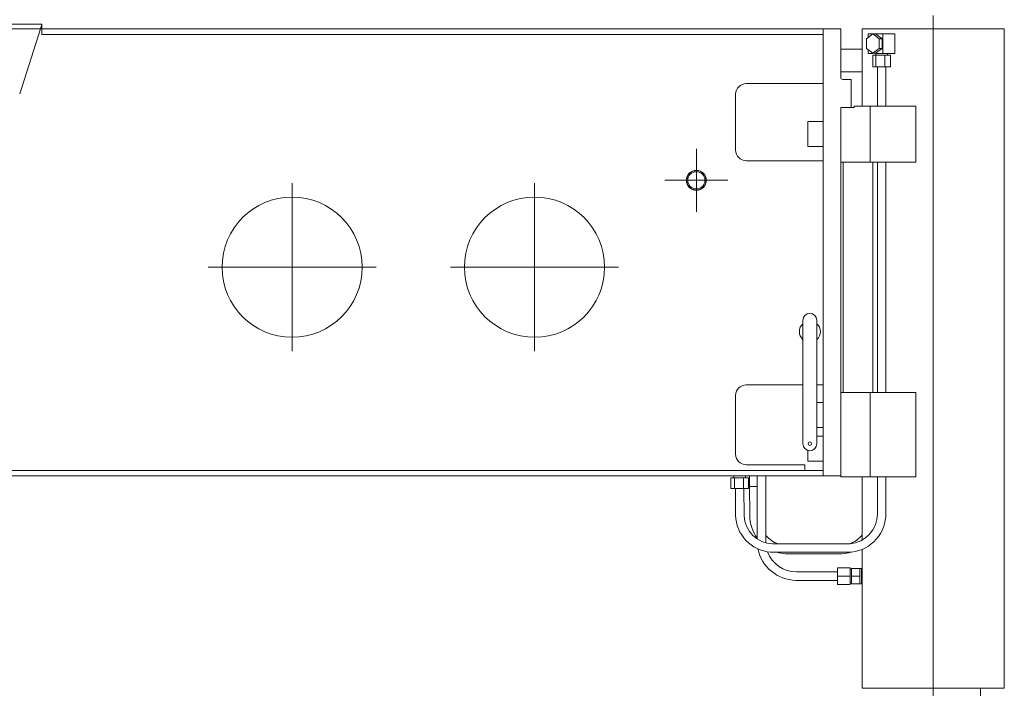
# Model space of a CAD drawing. Extents: x 0 to 59450, y 0 to 42050.
# Tile 30 of 256: x 18099 to 19504, y 2871 to 3825. Entities that reach past the tile are written whole.
import ezdxf

# ---------------------------------------------------------------- set-up
doc = ezdxf.new("R2010")
doc.units = 0
doc.header["$LTSCALE"] = 20
doc.header["$MEASUREMENT"] = 0
doc.layers.get('0').update_dxf_attribs({"linetype": 'CONTINUOUS'})

msp = doc.modelspace()

# ---------------------------------------------------------------- linework, layer by layer
at = {"color": 3, "linetype": 'Continuous', "lineweight": 13}
for p, q in [((19402.866, 3831.391), (19402.866, 2024.764)), ((18042.866, 3818.978), (18130.866, 3818.978)), ((18128.626, 3811.978), (18042.866, 3811.978)), ((18099.059, 3719.593), (18128.626, 3811.978)), ((18130.866, 3818.978), (18128.626, 3811.978)), ((18130.866, 3811.978), (18128.626, 3811.978)), ((18130.866, 3818.978), (18130.866, 3812)), ((18130.866, 3811.999), (19245.866, 3811.999)), ((18130.866, 3803.999), (18130.866, 3811.999)), ((19245.866, 3811.999), (19270.866, 3811.999)), ((19245.866, 3173.999), (19245.866, 3811.999)), ((19270.866, 3742.999), (19270.866, 3811.999)), ((19402.866, 3811.999), (19301.366, 3811.999)), ((19301.366, 3811.999), (19301.366, 3782.999)), ((19402.866, 3811.999), (19402.866, 2046.019)), ((19504.366, 3811.999), (19402.866, 3811.999)), ((19504.366, 2870.999), (19504.366, 3811.999)), ((19245.866, 3803.999), (18130.866, 3803.999)), ((19316.771, 3804.886), (19307.58, 3797.96)), ((19307.58, 3797.96), (19307.58, 3784.106)), ((19310.286, 3804.889), (19316.771, 3804.889)), ((19310.286, 3804.889), (19310.286, 3799.999)), ((19320.628, 3804.886), (19316.771, 3804.886)), ((19325.962, 3797.96), (19316.771, 3804.886)), ((19320.628, 3804.889), (19330.969, 3804.889)), ((19320.628, 3804.886), (19329.818, 3797.96)), ((19329.818, 3797.96), (19325.962, 3797.96)), ((19325.962, 3797.96), (19325.962, 3784.106)), ((19329.818, 3797.96), (19329.818, 3784.106)), ((19330.969, 3777.176), (19330.969, 3804.889)), ((19330.969, 3804.889), (19348.325, 3804.889)), ((19348.325, 3804.889), (19348.325, 3777.176)), ((19301.366, 3782.999), (19270.866, 3782.999)), ((19301.366, 3750.999), (19301.366, 3782.999)), ((19307.58, 3784.106), (19316.771, 3777.179)), ((19310.286, 3782.067), (19310.286, 3777.176)), ((19316.771, 3777.179), (19325.962, 3784.106)), ((19329.818, 3784.106), (19320.628, 3777.179)), ((19325.962, 3784.106), (19329.818, 3784.106)), ((19310.286, 3777.176), (19316.771, 3777.176)), ((19320.628, 3777.179), (19316.771, 3777.179)), ((19321.141, 3774.533), (19316.797, 3774.533)), ((19316.797, 3774.533), (19316.797, 3758.033)), ((19320.628, 3777.176), (19330.969, 3777.176)), ((19321.055, 3777.176), (19321.055, 3774.533)), ((19321.141, 3758.033), (19321.141, 3774.533)), ((19321.141, 3774.533), (19333.65, 3774.533)), ((19348.325, 3777.176), (19330.969, 3777.176)), ((19333.65, 3774.533), (19341.814, 3774.533)), ((19333.65, 3774.533), (19333.65, 3758.033)), ((19337.555, 3774.533), (19337.555, 3777.176)), ((19341.814, 3774.533), (19341.814, 3758.033)), ((19316.797, 3758.033), (19321.141, 3758.033)), ((19333.65, 3758.033), (19321.141, 3758.033)), ((19323.305, 3758.033), (19323.305, 3756.632)), ((19323.305, 3756.632), (19323.305, 3755.231)), ((19323.305, 3755.231), (19323.305, 3753.83)), ((19323.305, 3753.83), (19323.305, 3752.429)), ((19323.305, 3752.429), (19323.305, 3751.028)), ((19341.814, 3758.033), (19333.65, 3758.033)), ((19335.305, 3754.855), (19335.305, 3758.033)), ((19335.305, 3752.429), (19335.305, 3754.855)), ((19335.305, 3750.854), (19335.305, 3752.429)), ((19270.866, 3750.999), (19301.366, 3750.999)), ((19285.866, 3739.999), (19273.866, 3739.999)), ((19285.866, 3739.999), (19285.866, 3699.999)), ((19301.366, 3750.999), (19301.366, 3701.999)), ((19323.305, 3751.028), (19323.305, 3749.628)), ((19323.305, 3749.628), (19323.305, 3748.227)), ((19323.305, 3748.227), (19323.305, 3746.826)), ((19323.305, 3746.826), (19323.305, 3745.425)), ((19323.305, 3745.425), (19323.305, 3744.024)), ((19323.305, 3744.024), (19323.305, 3742.623)), ((19323.305, 3742.623), (19323.305, 3741.223)), ((19323.305, 3741.223), (19323.305, 3739.822)), ((19323.305, 3739.822), (19323.305, 3738.421)), ((19323.305, 3738.421), (19323.305, 3737.02)), ((19335.305, 3749.628), (19335.305, 3750.854)), ((19335.305, 3748.271), (19335.305, 3749.628)), ((19335.305, 3746.826), (19335.305, 3748.271)), ((19335.305, 3745.414), (19335.305, 3746.826)), ((19335.305, 3744.024), (19335.305, 3745.414)), ((19335.305, 3742.626), (19335.305, 3744.024)), ((19335.305, 3741.223), (19335.305, 3742.626)), ((19335.305, 3739.821), (19335.305, 3741.223)), ((19335.305, 3738.421), (19335.305, 3739.821)), ((19335.305, 3737.02), (19335.305, 3738.421)), ((19135.866, 3733.999), (19245.866, 3733.999)), ((19323.305, 3737.02), (19323.305, 3735.619)), ((19323.305, 3735.619), (19323.305, 3734.218)), ((19323.305, 3734.218), (19323.305, 3732.818)), ((19323.305, 3732.818), (19323.305, 3731.417)), ((19323.305, 3731.417), (19323.305, 3730.016)), ((19323.305, 3730.016), (19323.305, 3728.615)), ((19323.305, 3728.615), (19323.305, 3727.214)), ((19323.305, 3727.214), (19323.305, 3725.813)), ((19323.305, 3725.813), (19323.305, 3724.413)), ((19323.305, 3724.413), (19323.305, 3723.012)), ((19335.305, 3735.619), (19335.305, 3737.02)), ((19335.305, 3734.218), (19335.305, 3735.619)), ((19335.305, 3732.818), (19335.305, 3734.218)), ((19335.305, 3731.417), (19335.305, 3732.818)), ((19335.305, 3730.016), (19335.305, 3731.417)), ((19335.305, 3728.615), (19335.305, 3730.016)), ((19335.305, 3727.214), (19335.305, 3728.615)), ((19335.305, 3725.813), (19335.305, 3727.214)), ((19335.305, 3724.413), (19335.305, 3725.813)), ((19335.305, 3723.012), (19335.305, 3724.413)), ((19120.866, 3638.999), (19120.866, 3718.999)), ((19323.305, 3723.012), (19323.305, 3721.611)), ((19323.305, 3721.611), (19323.305, 3720.211)), ((19323.305, 3720.211), (19323.305, 3718.809)), ((19323.305, 3718.809), (19323.305, 3717.406)), ((19323.305, 3717.406), (19323.305, 3716.008)), ((19323.305, 3716.008), (19323.305, 3714.618)), ((19323.305, 3714.618), (19323.305, 3713.206)), ((19323.305, 3713.206), (19323.305, 3711.761)), ((19323.305, 3711.761), (19323.305, 3710.404)), ((19323.305, 3710.404), (19323.305, 3709.178)), ((19335.305, 3721.611), (19335.305, 3723.012)), ((19335.305, 3720.21), (19335.305, 3721.611)), ((19335.305, 3718.809), (19335.305, 3720.21)), ((19335.305, 3717.408), (19335.305, 3718.809)), ((19335.305, 3716.008), (19335.305, 3717.408)), ((19335.305, 3714.607), (19335.305, 3716.008)), ((19335.305, 3713.206), (19335.305, 3714.607)), ((19335.305, 3711.805), (19335.305, 3713.206)), ((19335.305, 3710.404), (19335.305, 3711.805)), ((19335.305, 3709.003), (19335.305, 3710.404)), ((19270.866, 3173.999), (19270.866, 3698.999)), ((19271.866, 3699.999), (19285.866, 3699.999)), ((19289.866, 3699.999), (19285.866, 3699.999)), ((19289.866, 3701.999), (19312.866, 3701.999)), ((19289.866, 3701.999), (19289.866, 3699.999)), ((19312.866, 3701.999), (19377.866, 3701.999)), ((19312.866, 3701.999), (19312.866, 3621.999)), ((19323.305, 3709.178), (19323.305, 3707.603)), ((19323.305, 3707.603), (19323.305, 3705.176)), ((19323.305, 3705.176), (19323.305, 3701.999)), ((19335.305, 3707.603), (19335.305, 3709.003)), ((19335.305, 3706.202), (19335.305, 3707.603)), ((19335.305, 3704.801), (19335.305, 3706.202)), ((19335.305, 3703.4), (19335.305, 3704.801)), ((19335.305, 3701.999), (19335.305, 3703.4)), ((19377.866, 3701.999), (19377.866, 3621.999)), ((19223.866, 3679.999), (19223.866, 3643.999)), ((19245.867, 3679.999), (19223.866, 3679.999)), ((19064.866, 3595.999), (19064.866, 3640.999)), ((19223.866, 3643.999), (19245.867, 3643.999)), ((19245.866, 3623.999), (19135.866, 3623.999)), ((19312.866, 3621.999), (19270.866, 3621.999)), ((19274.4, 3621.999), (19274.4, 3293)), ((19377.866, 3621.999), (19312.866, 3621.999)), ((19316.923, 3621.999), (19316.923, 3293)), ((19323.305, 3622.201), (19323.305, 3292.999)), ((19335.305, 3621.999), (19335.305, 3292.999)), ((18487.866, 3471.999), (18487.866, 3591.999)), ((18833.866, 3471.999), (18833.866, 3591.999)), ((19064.866, 3595.999), (19019.866, 3595.999)), ((19064.866, 3595.999), (19109.866, 3595.999)), ((19064.866, 3595.999), (19064.866, 3550.999)), ((18487.866, 3471.999), (18367.866, 3471.999)), ((18487.866, 3471.999), (18607.866, 3471.999)), ((18487.866, 3471.999), (18487.866, 3351.999)), ((18833.866, 3471.999), (18713.866, 3471.999)), ((18833.866, 3471.999), (18953.866, 3471.999)), ((18833.866, 3471.999), (18833.866, 3351.999)), ((19216.824, 3350.362), (19216.824, 3396.082)), ((19236.824, 3396.082), (19236.824, 3350.362)), ((19216.824, 3332.462), (19216.824, 3350.362)), ((19236.824, 3350.362), (19236.824, 3332.462)), ((19216.824, 3310.176), (19216.824, 3332.462)), ((19236.824, 3332.462), (19236.824, 3310.176)), ((19135.866, 3303.999), (19216.824, 3303.999)), ((19216.824, 3287.503), (19216.824, 3310.176)), ((19236.824, 3310.176), (19236.824, 3287.503)), ((19236.824, 3303.999), (19245.866, 3303.999)), ((19120.866, 3204.999), (19120.866, 3288.999)), ((19270.866, 3292.999), (19312.866, 3292.999)), ((19312.866, 3292.999), (19377.866, 3292.999)), ((19312.866, 3292.999), (19312.866, 3172.999)), ((19377.866, 3292.999), (19377.866, 3172.999)), ((19216.824, 3220.082), (19216.824, 3287.503)), ((19236.824, 3220.082), (19236.824, 3287.503)), ((19245.867, 3278.999), (19236.824, 3278.999)), ((19236.824, 3242.999), (19245.867, 3242.999)), ((19245.867, 3230.999), (19236.824, 3230.999)), ((19223.866, 3210.647), (19223.866, 3194.999)), ((19223.866, 3194.999), (19245.867, 3194.999)), ((17893.162, 3181.999), (19245.866, 3181.999)), ((19219.866, 3189.999), (19135.866, 3189.999)), ((19219.866, 3181.999), (19219.866, 3189.999)), ((19245.866, 3173.999), (17875.551, 3173.999)), ((19114.045, 3171.173), (19114.045, 3156.173)), ((19114.045, 3171.173), (19119.413, 3171.173)), ((19118.418, 3173.999), (19118.418, 3171.173)), ((19119.413, 3171.173), (19119.413, 3156.173)), ((19119.413, 3171.173), (19132.066, 3171.173)), ((19132.066, 3171.173), (19132.066, 3156.173)), ((19132.066, 3171.173), (19139.352, 3171.173)), ((19134.978, 3171.173), (19134.978, 3173.999)), ((19139.352, 3171.173), (19139.352, 3156.173)), ((19140.677, 3174.006), (19140.677, 3159.006)), ((19151.856, 3173.999), (19151.856, 3084.127)), ((19163.856, 3078.679), (19163.856, 3173.999)), ((19245.866, 3173.999), (19270.866, 3173.999)), ((19270.866, 3173.999), (19270.866, 3172.999)), ((19312.866, 3172.999), (19270.866, 3172.999)), ((19301.366, 3172.998), (19301.366, 3082.214)), ((19377.866, 3172.999), (19312.866, 3172.999)), ((19323.305, 3150.973), (19323.305, 3172.999)), ((19335.305, 3172.999), (19335.305, 3121.172)), ((19119.413, 3156.173), (19114.045, 3156.173)), ((19132.066, 3156.173), (19119.413, 3156.173)), ((19120.707, 3156.172), (19120.809, 3117.715)), ((19139.352, 3156.173), (19132.066, 3156.173)), ((19132.708, 3156.173), (19132.91, 3116.794)), ((19140.677, 3159.006), (19139.352, 3159.004)), ((19151.856, 3159.006), (19140.677, 3159.006)), ((19140.925, 3159.006), (19140.936, 3117.862)), ((19323.288, 3119.894), (19323.305, 3150.973)), ((19163.857, 3080.615), (19163.857, 3080.671)), ((19163.927, 3078.441), (19163.923, 3078.505)), ((19170.845, 3065.254), (19286.49, 3065.346)), ((19173.692, 3077.173), (19284.193, 3077.218)), ((19301.366, 3068.914), (19301.366, 3039.33)), ((19272.703, 3063.044), (19191.934, 3063.062)), ((19213.724, 3036.999), (19207.748, 3036.999)), ((19217.013, 3036.999), (19213.724, 3036.999)), ((19245.366, 3036.999), (19217.013, 3036.999)), ((19266.367, 3036.999), (19245.266, 3036.999)), ((19266.366, 3042.999), (19284.366, 3042.999)), ((19266.366, 3030.999), (19266.366, 3042.999)), ((19284.366, 3042.999), (19284.366, 3030.999)), ((19286.366, 3040.999), (19284.366, 3040.999)), ((19286.366, 3041.999), (19298.366, 3041.999)), ((19286.366, 3030.999), (19286.366, 3041.999)), ((19298.366, 3041.999), (19298.366, 3036.499)), ((19300.366, 3041.999), (19298.366, 3041.999)), ((19298.366, 3036.499), (19298.366, 3030.999)), ((19300.366, 3019.999), (19300.366, 3041.999)), ((19301.366, 3038.33), (19300.366, 3038.33)), ((19301.366, 3039.33), (19301.366, 3022.668)), ((19206.883, 3024.999), (19266.367, 3024.999)), ((19266.366, 3018.999), (19266.366, 3030.999)), ((19284.366, 3030.999), (19266.366, 3030.999)), ((19284.366, 3030.999), (19284.366, 3018.999)), ((19286.366, 3019.999), (19286.366, 3030.999)), ((19298.366, 3030.999), (19286.366, 3030.999)), ((19298.366, 3030.999), (19298.366, 3025.499)), ((19298.366, 3025.499), (19298.366, 3019.999)), ((19300.366, 3023.668), (19301.366, 3023.668)), ((19301.366, 3022.668), (19301.366, 2905.999)), ((19284.366, 3018.999), (19266.366, 3018.999)), ((19284.366, 3020.999), (19286.366, 3020.999)), ((19298.366, 3019.999), (19286.366, 3019.999)), ((19300.366, 3019.999), (19298.366, 3019.999)), ((19301.366, 2905.999), (19301.366, 2870.999)), ((19402.866, 2870.999), (19301.366, 2870.999)), ((19504.366, 2870.999), (19402.866, 2870.999)), ((19470.366, 2281.019), (19470.366, 2870.999))]:
    msp.add_line(p, q, dxfattribs=at)
for centre, radius in [((19064.866, 3595.999), 14.25), ((19064.866, 3595.999), 14), ((19064.866, 3595.999), 12.268), ((18487.866, 3471.999), 100), ((18833.866, 3471.999), 100), ((19226.824, 3220.082), 2.5)]:
    msp.add_circle(centre, radius, dxfattribs=at)
for centre, radius, start, end in [((19273.866, 3742.999), 3, 180, 270), ((19135.866, 3718.999), 15, 90, 180), ((19271.866, 3698.999), 1, 90, 180), ((19135.866, 3638.999), 15, 180, 270), ((19226.824, 3396.082), 10, 90, 180), ((19226.824, 3396.082), 10, 0, 90), ((19226.824, 3380.082), 15, 131.81031, 228.18969), ((19226.824, 3380.082), 15, 311.81031, 408.18969), ((19135.866, 3288.999), 15, 90, 180), ((19226.824, 3220.082), 10, 180, 270), ((19226.824, 3220.082), 10, 270, 360), ((19135.866, 3204.999), 15, 180, 270), ((19280.656, 3119.714), 42.639, 274.560063, 360.488036), ((19280.127, 3120.165), 55.187, 276.620459, 361.045411), ((19175.264, 3119.573), 54.498, 181.469346, 265.349391), ((19175.136, 3119.463), 42.315, 183.36983, 268.045051), ((19198.559, 3118.859), 57.632, 180.990974, 215.867794), ((19195.253, 3116.262), 41.411, 220.697212, 250.722978), ((19250.674, 3080.908), 86.817, 179.940281, 180.036022), ((19196.282, 3080.83), 32.425, 179.959018, 180.154767), ((19200.138, 3080.833), 36.281, 180.142376, 180.255953), ((19208.022, 3080.912), 44.166, 180.385249, 180.465617), ((19199.568, 3080.817), 35.711, 180.424667, 180.53053), ((19205.514, 3080.881), 41.657, 180.542098, 180.630789), ((19209.149, 3080.926), 45.293, 180.637089, 180.717358), ((19206.434, 3080.894), 42.578, 180.719864, 180.805779), ((19205.421, 3080.872), 41.564, 180.795973, 180.884344), ((19206.238, 3080.887), 42.381, 180.887707, 180.974241), ((19206.593, 3080.897), 42.737, 180.978729, 181.064451), ((19206.381, 3080.895), 42.525, 181.067745, 181.153924), ((19206.321, 3080.89), 42.465, 181.1479, 181.23423), ((19206.434, 3080.895), 42.578, 181.237538, 181.323641), ((19206.491, 3080.892), 42.635, 181.31838, 181.404359), ((19206.499, 3080.902), 42.643, 181.417101, 181.503053), ((19206.53, 3080.898), 42.674, 181.497463, 181.583369), ((19206.573, 3080.896), 42.717, 181.578065, 181.663889), ((19206.602, 3080.899), 42.745, 181.667871, 181.753628), ((19206.636, 3080.903), 42.78, 181.757414, 181.843105), ((19206.662, 3080.907), 42.806, 181.847242, 181.932872), ((19206.705, 3080.905), 42.849, 181.927525, 182.013086), ((19206.731, 3080.902), 42.875, 182.008412, 182.093912), ((19206.768, 3080.913), 42.912, 182.106882, 182.192315), ((19206.793, 3080.904), 42.937, 182.178842, 182.264215), ((19206.83, 3080.915), 42.974, 182.277306, 182.362612), ((19206.862, 3080.913), 43.006, 182.357859, 182.443106), ((19206.891, 3080.911), 43.035, 182.438793, 182.523975), ((19206.924, 3080.916), 43.068, 182.528285, 182.613408), ((19206.96, 3080.921), 43.105, 182.617769, 182.702825), ((19206.985, 3080.919), 43.129, 182.698719, 182.783719), ((19207.011, 3080.924), 43.155, 182.788629, 182.873571), ((19207.047, 3080.922), 43.191, 182.869157, 182.954034), ((19207.094, 3080.928), 43.239, 182.958627, 183.043417), ((19207.097, 3080.926), 43.241, 183.040074, 183.124838), ((19207.093, 3080.929), 43.238, 183.12899, 183.213783), ((19269.802, 3116.252), 41.395, 289.40466, 319.687173), ((19208.125, 3081.872), 56.869, 192.231474, 268.748306), ((19207.779, 3080.894), 43.895, 200.286352, 269.958809), ((19194.485, 3114.342), 51.343, 253.267583, 267.15168), ((19270.549, 3114.405), 51.406, 272.339359, 287.163997)]:
    msp.add_arc(centre, radius, start, end, dxfattribs=at)

doc.saveas('drawing.dxf')
